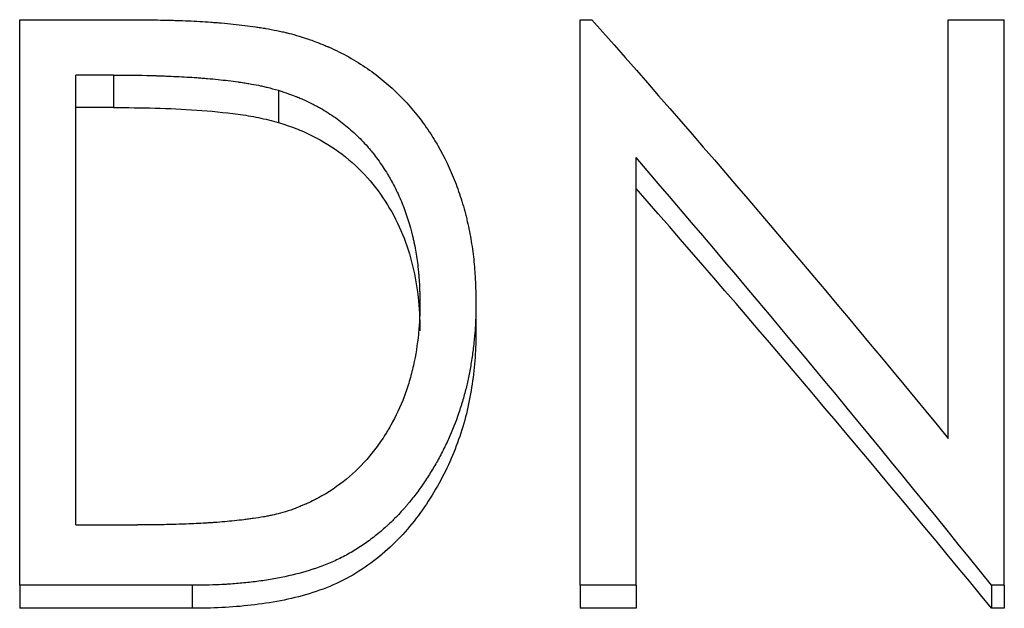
# Model space of a CAD drawing. Header units: millimetres. Extents: x 0 to 420, y 0 to 297.
# Tile 8 of 18: x 141.46 to 149.34, y 158.32 to 163.03. Entities that reach past the tile are written whole.
import ezdxf

# ---------------------------------------------------------------- set-up
doc = ezdxf.new("R2010")
doc.units = ezdxf.units.MM

msp = doc.modelspace()

# ---------------------------------------------------------------- linework, layer by layer
at = {"color": 7, "linetype": 'Continuous', "lineweight": 25}
for p, q in [((141.4572, 158.502), (141.4572, 163.0333)), ((141.4572, 163.0333), (142.3567, 163.0333)), ((145.9444, 158.502), (145.9444, 163.0333)), ((145.9444, 163.0333), (146.0385, 163.0333)), ((148.8931, 159.6791), (148.8931, 163.0333)), ((148.8931, 163.0333), (149.3418, 163.0333)), ((149.3418, 158.502), (149.3418, 163.0333)), ((141.9059, 158.9858), (141.9059, 162.5896)), ((142.2084, 162.5896), (141.9059, 162.5896)), ((142.2084, 162.5896), (142.2084, 162.3296)), ((143.5295, 162.4673), (143.5295, 162.2097)), ((142.2084, 162.3296), (141.9059, 162.3296)), ((146.3931, 158.502), (146.3931, 161.9284)), ((145.1111, 160.7649), (145.1111, 160.5387)), ((141.9059, 158.9858), (142.3997, 158.9858)), ((142.8374, 158.502), (141.4572, 158.502)), ((141.4572, 158.502), (141.4572, 158.3177)), ((142.8374, 158.502), (142.8374, 158.3177)), ((146.3931, 158.502), (145.9444, 158.502)), ((145.9444, 158.502), (145.9444, 158.3177)), ((146.3931, 158.502), (146.3931, 158.3177)), ((149.3418, 158.502), (149.2397, 158.502)), ((149.2397, 158.502), (149.2397, 158.3177)), ((149.3418, 158.502), (149.3418, 158.3177)), ((142.8374, 158.3177), (141.4572, 158.3177)), ((146.3931, 158.3177), (145.9444, 158.3177)), ((149.3418, 158.3177), (149.2397, 158.3177))]:
    msp.add_line(p, q, dxfattribs=at)
for points, knots in [([(142.3567, 163.0333), (142.4338, 163.0327), (142.5022, 163.032), (142.5916, 163.0305), (142.6192, 163.03), (142.6574, 163.0291), (142.6696, 163.0288), (142.687, 163.0283), (142.6927, 163.0282), (142.701, 163.0279), (142.7037, 163.0278), (142.7078, 163.0277), (142.7091, 163.0277), (142.7118, 163.0276), (142.7124, 163.0276), (142.7783, 163.0254), (142.84, 163.0226), (142.9292, 163.0175), (142.9584, 163.0156), (143.0014, 163.0125), (143.0156, 163.0114), (143.0367, 163.0097), (143.0437, 163.0092), (143.0541, 163.0083), (143.0576, 163.008), (143.0645, 163.0074), (143.0673, 163.0072), (143.1373, 163.0011), (143.1998, 162.9946), (143.2883, 162.9837), (143.317, 162.9798), (143.3587, 162.9738), (143.3723, 162.9717), (143.3925, 162.9685), (143.3992, 162.9675), (143.4091, 162.9659), (143.4124, 162.9653), (143.419, 162.9642), (143.4216, 162.9638), (143.4572, 162.9577), (143.4875, 162.9521), (143.531, 162.9432), (143.5452, 162.9402), (143.566, 162.9355), (143.5728, 162.934), (143.5829, 162.9316), (143.5863, 162.9308), (143.593, 162.9292), (143.597, 162.9282), (143.6414, 162.9173), (143.6979, 162.9007), (143.7689, 162.8779)], [0, 0, 0, 0, 0.125, 0.125, 0.1875, 0.1875, 0.21875, 0.21875, 0.234375, 0.234375, 0.242188, 0.242188, 0.246094, 0.246094, 0.25, 0.25, 0.375, 0.375, 0.4375, 0.4375, 0.46875, 0.46875, 0.484375, 0.484375, 0.492188, 0.492188, 0.5, 0.5, 0.625, 0.625, 0.6875, 0.6875, 0.71875, 0.71875, 0.734375, 0.734375, 0.742188, 0.742188, 0.75, 0.75, 0.8125, 0.8125, 0.84375, 0.84375, 0.859375, 0.859375, 0.867188, 0.867188, 0.875, 0.875, 1, 1, 1, 1]), ([(143.7689, 162.8779), (143.8059, 162.8641), (143.8382, 162.8519), (143.8796, 162.8356), (143.8922, 162.8305), (143.9094, 162.8235), (143.9148, 162.8212), (143.9225, 162.818), (143.925, 162.8169), (143.9298, 162.8149), (143.9311, 162.8143), (143.9868, 162.7899), (144.0399, 162.7635), (144.1961, 162.6763), (144.2918, 162.6107), (144.4623, 162.4673), (144.5406, 162.3888), (144.6474, 162.2608), (144.6813, 162.2163), (144.7295, 162.1471), (144.7451, 162.1236), (144.7678, 162.0877), (144.7753, 162.0756), (144.79, 162.0512), (144.7978, 162.0381), (144.858, 161.9334), (144.9045, 161.8362), (144.9638, 161.6839), (144.9818, 161.632), (145.0061, 161.5526), (145.0138, 161.5258), (145.0246, 161.4853), (145.0281, 161.4717), (145.0349, 161.4444), (145.0383, 161.4302), (145.0536, 161.3639), (145.0642, 161.3104), (145.0775, 161.2296), (145.0815, 161.2026), (145.0887, 161.1483), (145.092, 161.1201), (145.0974, 161.0673), (145.0997, 161.0404), (145.1026, 160.9994), (145.1035, 160.9856), (145.1047, 160.9648), (145.1051, 160.9578), (145.1056, 160.9473), (145.1058, 160.9438), (145.106, 160.9385), (145.1061, 160.9368), (145.1063, 160.9333), (145.1064, 160.9309), (145.108, 160.8932), (145.1096, 160.8383), (145.1111, 160.7649)], [0, 0, 0, 0, 0.03125, 0.03125, 0.046875, 0.046875, 0.054688, 0.054688, 0.058594, 0.058594, 0.0625, 0.0625, 0.125, 0.125, 0.25, 0.25, 0.375, 0.375, 0.4375, 0.4375, 0.46875, 0.46875, 0.484375, 0.484375, 0.5, 0.5, 0.625, 0.625, 0.6875, 0.6875, 0.71875, 0.71875, 0.734375, 0.734375, 0.75, 0.75, 0.8125, 0.8125, 0.84375, 0.84375, 0.875, 0.875, 0.90625, 0.90625, 0.921875, 0.921875, 0.929688, 0.929688, 0.933594, 0.933594, 0.935547, 0.935547, 0.9375, 0.9375, 1, 1, 1, 1]), ([(142.2084, 162.5896), (142.3484, 162.5891), (142.4595, 162.5877), (142.5443, 162.585), (142.5491, 162.5849), (142.5565, 162.5846), (142.5601, 162.5845), (142.5711, 162.5842), (142.5784, 162.5839), (142.6001, 162.5831), (142.6145, 162.5826), (142.6574, 162.5809), (142.6856, 162.5797), (142.7688, 162.5756), (142.8226, 162.5725), (142.8812, 162.5685), (142.8893, 162.5679), (142.9039, 162.5668), (142.9112, 162.5663), (142.9329, 162.5646), (142.9473, 162.5635), (142.9901, 162.5598), (143.0181, 162.5572), (143.1009, 162.5487), (143.1542, 162.5422), (143.2089, 162.5344), (143.2134, 162.5337), (143.2211, 162.5326), (143.225, 162.532), (143.2363, 162.5303), (143.2437, 162.5292), (143.2657, 162.5258), (143.2798, 162.5236), (143.3208, 162.5167), (143.3461, 162.5121), (143.3752, 162.5063), (143.3798, 162.5053), (143.3908, 162.503), (143.3965, 162.5017), (143.4141, 162.4977), (143.4267, 162.4947), (143.4667, 162.4846), (143.4966, 162.4766), (143.5295, 162.4673)], [0, 0, 0, 0, 0.25, 0.25, 0.257812, 0.257812, 0.265625, 0.265625, 0.28125, 0.28125, 0.3125, 0.3125, 0.375, 0.375, 0.5, 0.5, 0.515625, 0.515625, 0.53125, 0.53125, 0.5625, 0.5625, 0.625, 0.625, 0.75, 0.75, 0.757812, 0.757812, 0.765625, 0.765625, 0.78125, 0.78125, 0.8125, 0.8125, 0.875, 0.875, 0.890625, 0.890625, 0.90625, 0.90625, 0.9375, 0.9375, 1, 1, 1, 1]), ([(143.5295, 162.4673), (143.5911, 162.4468), (143.637, 162.4307), (143.6691, 162.4182), (143.6729, 162.4167), (143.6786, 162.4144), (143.6814, 162.4133), (143.6898, 162.4099), (143.6954, 162.4076), (143.7122, 162.4006), (143.7233, 162.3957), (143.7563, 162.3809), (143.778, 162.3706), (143.8099, 162.3542), (143.8216, 162.3481), (143.8435, 162.3363), (143.8543, 162.3303), (143.8863, 162.3122), (143.907, 162.2998), (143.9671, 162.2619), (144.0047, 162.2354), (144.0575, 162.194), (144.0762, 162.1785), (144.1114, 162.1482), (144.1286, 162.1327), (144.1792, 162.0849), (144.2113, 162.0515), (144.2497, 162.0079), (144.2563, 162.0001), (144.2704, 161.9833), (144.2774, 161.9747), (144.2983, 161.9487), (144.3119, 161.9308), (144.352, 161.8756), (144.3778, 161.8367), (144.4057, 161.7907), (144.4082, 161.7866), (144.4137, 161.7772), (144.4164, 161.7726), (144.4246, 161.7585), (144.4299, 161.749), (144.4457, 161.7205), (144.4558, 161.7011), (144.4852, 161.6423), (144.5034, 161.602), (144.5536, 161.4778), (144.5814, 161.3905), (144.6049, 161.2929), (144.606, 161.2884), (144.6084, 161.2781), (144.6095, 161.273), (144.613, 161.2574), (144.6152, 161.2469), (144.6217, 161.2151), (144.6257, 161.1935), (144.6369, 161.1274), (144.6432, 161.0817), (144.6495, 161.0226), (144.6506, 161.0118), (144.6527, 160.9893), (144.6536, 160.9781), (144.6562, 160.9446), (144.6576, 160.9225), (144.6587, 160.8977), (144.6588, 160.8966), (144.6589, 160.8927), (144.659, 160.8906), (144.6593, 160.8843), (144.6594, 160.8799), (144.6599, 160.8659), (144.6603, 160.8556), (144.6612, 160.8219), (144.6618, 160.7957), (144.6623, 160.7658)], [0, 0, 0, 0, 0.0625, 0.0625, 0.066406, 0.066406, 0.070312, 0.070312, 0.078125, 0.078125, 0.09375, 0.09375, 0.125, 0.125, 0.140625, 0.140625, 0.15625, 0.15625, 0.1875, 0.1875, 0.25, 0.25, 0.28125, 0.28125, 0.3125, 0.3125, 0.375, 0.375, 0.390625, 0.390625, 0.40625, 0.40625, 0.4375, 0.4375, 0.5, 0.5, 0.507812, 0.507812, 0.515625, 0.515625, 0.53125, 0.53125, 0.5625, 0.5625, 0.625, 0.625, 0.75, 0.75, 0.757812, 0.757812, 0.765625, 0.765625, 0.78125, 0.78125, 0.8125, 0.8125, 0.875, 0.875, 0.890625, 0.890625, 0.90625, 0.90625, 0.9375, 0.9375, 0.941406, 0.941406, 0.945312, 0.945312, 0.953125, 0.953125, 0.96875, 0.96875, 1, 1, 1, 1]), ([(142.2084, 162.3296), (142.3196, 162.3289), (142.5418, 162.3274), (142.8749, 162.3123), (143.151, 162.2852), (143.3702, 162.252), (143.4764, 162.2238), (143.5295, 162.2097)], [0, 0, 0, 0, 0.250031, 0.500056, 0.750024, 0.875027, 1, 1, 1, 1]), ([(143.5295, 162.2097), (143.5758, 162.1946), (143.6683, 162.1644), (143.8444, 162.0863), (144.0466, 161.9615), (144.249, 161.772), (144.4626, 161.4817), (144.5954, 161.15), (144.646, 160.8473), (144.6599, 160.6719), (144.6615, 160.5837), (144.6623, 160.5396)], [0, 0, 0, 0, 0.062583, 0.125145, 0.250129, 0.375151, 0.500191, 0.749715, 0.874826, 0.93741, 1, 1, 1, 1]), ([(145.1111, 160.7649), (145.1106, 160.7183), (145.1098, 160.6769), (145.108, 160.6228), (145.1074, 160.6061), (145.1062, 160.5831), (145.1058, 160.5757), (145.1052, 160.5652), (145.105, 160.5618), (145.1047, 160.5567), (145.1046, 160.5551), (145.1043, 160.5518), (145.1043, 160.5507), (145.1016, 160.5149), (145.0984, 160.48), (145.0924, 160.4259), (145.0902, 160.4076), (145.0854, 160.3705), (145.083, 160.3524), (145.0743, 160.2927), (145.0681, 160.2549), (145.0583, 160.2011), (145.0549, 160.1836), (145.0479, 160.1497), (145.0444, 160.134), (145.0329, 160.0841), (145.024, 160.0498), (145.0091, 159.9968), (145.0039, 159.9788), (144.9956, 159.9515), (144.9927, 159.9424), (144.9869, 159.9239), (144.9837, 159.914), (144.9583, 159.8358), (144.932, 159.767), (144.8873, 159.6651), (144.8715, 159.6313), (144.8464, 159.581), (144.8378, 159.5643), (144.8202, 159.5309), (144.8107, 159.5135), (144.7842, 159.466), (144.7654, 159.4342), (144.7355, 159.3863), (144.7253, 159.3703), (144.7043, 159.3383), (144.6941, 159.3231), (144.6592, 159.2724), (144.636, 159.2405), (144.6011, 159.1955), (144.5895, 159.181), (144.5721, 159.1599), (144.5663, 159.153), (144.5576, 159.1428), (144.5547, 159.1395), (144.5489, 159.1328), (144.5466, 159.1301), (144.5157, 159.0953), (144.4885, 159.0661), (144.4481, 159.0253), (144.4348, 159.0122), (144.4148, 158.9931), (144.4081, 158.9869), (144.3949, 158.9747), (144.389, 158.9694), (144.3525, 158.9369), (144.3226, 158.9121), (144.2768, 158.8765), (144.2614, 158.8649), (144.2303, 158.8424), (144.215, 158.8317), (144.1658, 158.7986), (144.1325, 158.7779), (144.0817, 158.749), (144.0646, 158.7397), (144.0302, 158.7218), (144.0124, 158.713), (143.9615, 158.6891), (143.9262, 158.6741), (143.8712, 158.6532), (143.8525, 158.6464), (143.824, 158.6367), (143.8144, 158.6335), (143.795, 158.6273), (143.7843, 158.624), (143.7032, 158.5993), (143.6285, 158.5805), (143.5125, 158.557), (143.4732, 158.55), (143.4133, 158.5406), (143.3931, 158.5377), (143.3525, 158.5322), (143.3313, 158.5296), (143.2718, 158.5228), (143.2322, 158.5189), (143.1731, 158.514), (143.1534, 158.5125), (143.1239, 158.5105), (143.1141, 158.5099), (143.0994, 158.509), (143.0945, 158.5087), (143.0871, 158.5083), (143.0847, 158.5081), (143.0798, 158.5079), (143.0766, 158.5077), (143.0205, 158.5047), (142.9414, 158.5029), (142.8374, 158.502)], [0, 0, 0, 0, 0.03125, 0.03125, 0.046875, 0.046875, 0.054688, 0.054688, 0.058594, 0.058594, 0.060547, 0.060547, 0.0625, 0.0625, 0.09375, 0.09375, 0.109375, 0.109375, 0.125, 0.125, 0.15625, 0.15625, 0.171875, 0.171875, 0.1875, 0.1875, 0.21875, 0.21875, 0.234375, 0.234375, 0.242188, 0.242188, 0.25, 0.25, 0.3125, 0.3125, 0.34375, 0.34375, 0.359375, 0.359375, 0.375, 0.375, 0.40625, 0.40625, 0.421875, 0.421875, 0.4375, 0.4375, 0.46875, 0.46875, 0.484375, 0.484375, 0.492188, 0.492188, 0.496094, 0.496094, 0.5, 0.5, 0.53125, 0.53125, 0.546875, 0.546875, 0.554688, 0.554688, 0.5625, 0.5625, 0.59375, 0.59375, 0.609375, 0.609375, 0.625, 0.625, 0.65625, 0.65625, 0.671875, 0.671875, 0.6875, 0.6875, 0.71875, 0.71875, 0.734375, 0.734375, 0.742188, 0.742188, 0.75, 0.75, 0.8125, 0.8125, 0.84375, 0.84375, 0.859375, 0.859375, 0.875, 0.875, 0.90625, 0.90625, 0.921875, 0.921875, 0.929688, 0.929688, 0.933594, 0.933594, 0.935547, 0.935547, 0.9375, 0.9375, 1, 1, 1, 1]), ([(144.6623, 160.7658), (144.6616, 160.7099), (144.6607, 160.6679), (144.6595, 160.6382), (144.6593, 160.6347), (144.6591, 160.6294), (144.659, 160.6268), (144.6586, 160.6189), (144.6583, 160.6136), (144.6574, 160.5979), (144.6567, 160.5874), (144.6545, 160.5559), (144.6526, 160.535), (144.6418, 160.4302), (144.6283, 160.3467), (144.6054, 160.2427), (144.6001, 160.2202), (144.5892, 160.1776), (144.5833, 160.1565), (144.5648, 160.0938), (144.5511, 160.0529), (144.5058, 159.9328), (144.47, 159.8562), (144.4235, 159.7739), (144.4173, 159.7632), (144.4057, 159.7437), (144.3999, 159.734), (144.382, 159.7051), (144.3698, 159.6863), (144.3322, 159.6308), (144.3059, 159.5952), (144.2232, 159.4928), (144.1631, 159.4303), (144.0327, 159.3169), (143.9598, 159.2655), (143.8671, 159.2121), (143.8581, 159.2071), (143.8384, 159.1965), (143.8284, 159.1912), (143.798, 159.1758), (143.7771, 159.166), (143.7531, 159.1553), (143.7522, 159.1549), (143.7485, 159.1533), (143.7466, 159.1525), (143.7406, 159.1499), (143.7365, 159.1482), (143.7233, 159.1426), (143.7136, 159.1387), (143.6818, 159.1258), (143.6571, 159.1161), (143.6287, 159.1052)], [0, 0, 0, 0, 0.0625, 0.0625, 0.066406, 0.066406, 0.070312, 0.070312, 0.078125, 0.078125, 0.09375, 0.09375, 0.125, 0.125, 0.25, 0.25, 0.28125, 0.28125, 0.3125, 0.3125, 0.375, 0.375, 0.5, 0.5, 0.515625, 0.515625, 0.53125, 0.53125, 0.5625, 0.5625, 0.625, 0.625, 0.75, 0.75, 0.875, 0.875, 0.890625, 0.890625, 0.90625, 0.90625, 0.9375, 0.9375, 0.941406, 0.941406, 0.945312, 0.945312, 0.953125, 0.953125, 0.96875, 0.96875, 1, 1, 1, 1]), ([(145.1111, 160.5387), (145.11, 160.468), (145.1079, 160.3265), (145.0821, 160.1143), (145.0443, 159.9026), (144.9641, 159.6251), (144.845, 159.356), (144.6856, 159.1053), (144.547, 158.9277), (144.3853, 158.7667), (144.202, 158.6263), (143.9984, 158.5114), (143.7029, 158.4036), (143.3904, 158.3465), (143.075, 158.3205), (142.9166, 158.3186), (142.8374, 158.3177)], [0, 0, 0, 0, 0.0625355, 0.1250702, 0.1875999, 0.2501286, 0.3750266, 0.4375492, 0.5000515, 0.5625606, 0.6250586, 0.6875389, 0.7500237, 0.874925, 0.9374607, 1, 1, 1, 1]), ([(143.6287, 159.1052), (143.5679, 159.086), (143.5184, 159.0722), (143.4753, 159.0628), (143.4692, 159.0615), (143.4579, 159.0592), (143.4521, 159.058), (143.4345, 159.0546), (143.4223, 159.0524), (143.3842, 159.0457), (143.3569, 159.0414), (143.3204, 159.0363), (143.3153, 159.0356), (143.3028, 159.0339), (143.2966, 159.033), (143.2779, 159.0305), (143.2653, 159.0289), (143.2275, 159.0243), (143.202, 159.0214), (143.125, 159.0133), (143.0727, 159.0087), (143.0129, 159.0044), (143.0075, 159.0041), (142.9954, 159.0032), (142.9893, 159.0028), (142.9709, 159.0016), (142.9586, 159.0009), (142.9212, 158.9987), (142.8958, 158.9973), (142.8184, 158.9935), (142.765, 158.9915), (142.7064, 158.9898), (142.7052, 158.9898), (142.7004, 158.9896), (142.698, 158.9896), (142.6907, 158.9894), (142.6857, 158.9893), (142.6705, 158.9889), (142.6598, 158.9887), (142.6266, 158.988), (142.6025, 158.9876), (142.525, 158.9866), (142.466, 158.9861), (142.3997, 158.9858)], [0, 0, 0, 0, 0.125, 0.125, 0.140625, 0.140625, 0.15625, 0.15625, 0.1875, 0.1875, 0.25, 0.25, 0.265625, 0.265625, 0.28125, 0.28125, 0.3125, 0.3125, 0.375, 0.375, 0.5, 0.5, 0.515625, 0.515625, 0.53125, 0.53125, 0.5625, 0.5625, 0.625, 0.625, 0.75, 0.75, 0.757812, 0.757812, 0.765625, 0.765625, 0.78125, 0.78125, 0.8125, 0.8125, 0.875, 0.875, 1, 1, 1, 1])]:
    msp.add_open_spline(points, degree=3, knots=knots, dxfattribs=at)
for points in [[(146.0385, 163.0333), (146.9901, 161.9597), (147.9416, 160.838), (148.8931, 159.6791)], [(149.2397, 158.502), (148.2908, 159.6809), (147.342, 160.8268), (146.3931, 161.9284)], [(149.2397, 158.3177), (148.2908, 159.4748), (147.342, 160.5995), (146.3931, 161.6807)]]:
    msp.add_open_spline(points, degree=3, dxfattribs=at)

doc.saveas('drawing.dxf')
